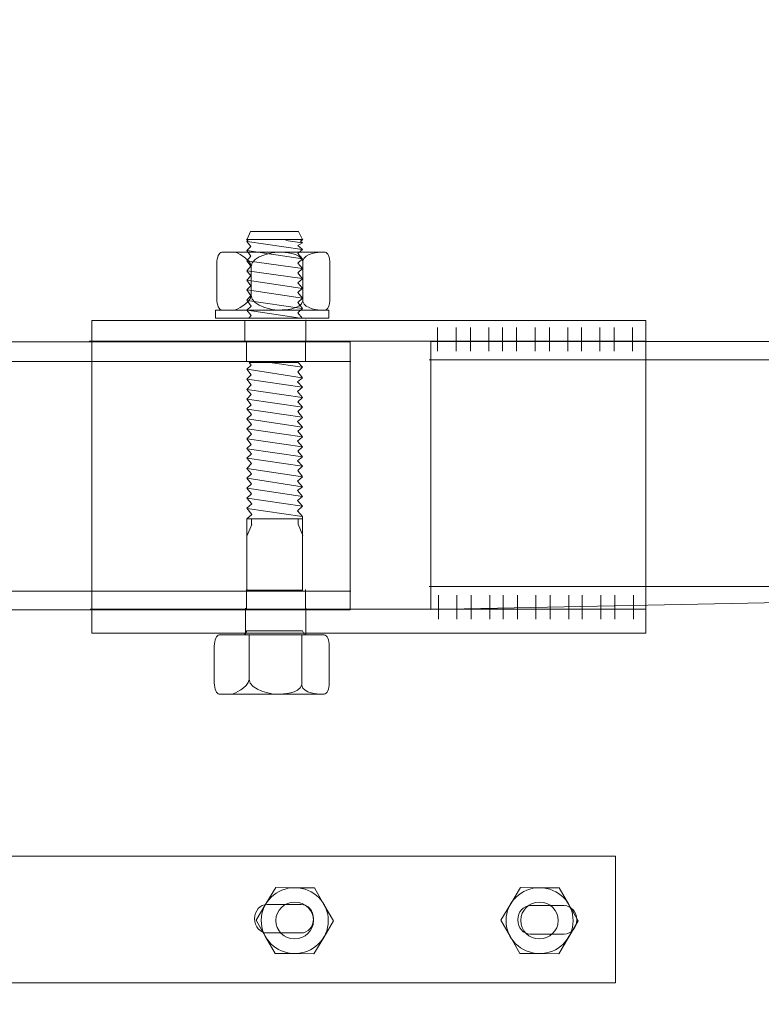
# Model space of a CAD drawing. Header units: centimetres. Extents: x -4644 to 5368, y -667 to 1552.
# Tile 14 of 48: x -1815 to -1797, y 368 to 393. Entities that reach past the tile are written whole.
import ezdxf
from ezdxf.lldxf.tags import DXFTag

# ---------------------------------------------------------------- set-up
doc = ezdxf.new("R2010")
doc.units = ezdxf.units.CM
doc.header["$MEASUREMENT"] = 0
doc.layers.add('Warstwa 1', color=7, linetype='CONTINUOUS')
tags = doc.linetypes.add('New Line43', pattern=[1.3, 1, -0.3]).pattern_tags.tags
tags[6:7] = [DXFTag(74, 4), DXFTag(75, 0), DXFTag(340, '0'), DXFTag(46, 1.0), DXFTag(50, 0.0), DXFTag(44, 0.0), DXFTag(45, 0.0)]
tags[4:5] = [DXFTag(74, 4), DXFTag(75, 0), DXFTag(340, '0'), DXFTag(46, 1.0), DXFTag(50, 0.0), DXFTag(44, 0.0), DXFTag(45, 0.0)]
tags = doc.linetypes.add('New Line44', pattern=[1.3, 1, -0.3]).pattern_tags.tags
tags[6:7] = [DXFTag(74, 4), DXFTag(75, 0), DXFTag(340, '0'), DXFTag(46, 1.0), DXFTag(50, 0.0), DXFTag(44, 0.0), DXFTag(45, 0.0)]
tags[4:5] = [DXFTag(74, 4), DXFTag(75, 0), DXFTag(340, '0'), DXFTag(46, 1.0), DXFTag(50, 0.0), DXFTag(44, 0.0), DXFTag(45, 0.0)]
tags = doc.linetypes.add('New Line45', pattern=[1.3, 1, -0.3]).pattern_tags.tags
tags[6:7] = [DXFTag(74, 4), DXFTag(75, 0), DXFTag(340, '0'), DXFTag(46, 1.0), DXFTag(50, 0.0), DXFTag(44, 0.0), DXFTag(45, 0.0)]
tags[4:5] = [DXFTag(74, 4), DXFTag(75, 0), DXFTag(340, '0'), DXFTag(46, 1.0), DXFTag(50, 0.0), DXFTag(44, 0.0), DXFTag(45, 0.0)]
tags = doc.linetypes.add('New Line46', pattern=[1.3, 1, -0.3]).pattern_tags.tags
tags[6:7] = [DXFTag(74, 4), DXFTag(75, 0), DXFTag(340, '0'), DXFTag(46, 1.0), DXFTag(50, 0.0), DXFTag(44, 0.0), DXFTag(45, 0.0)]
tags[4:5] = [DXFTag(74, 4), DXFTag(75, 0), DXFTag(340, '0'), DXFTag(46, 1.0), DXFTag(50, 0.0), DXFTag(44, 0.0), DXFTag(45, 0.0)]
tags = doc.linetypes.add('New Line51', pattern=[1.5, 1, -0.5]).pattern_tags.tags
tags[6:7] = [DXFTag(74, 4), DXFTag(75, 0), DXFTag(340, '0'), DXFTag(46, 1.0), DXFTag(50, 0.0), DXFTag(44, 0.0), DXFTag(45, 0.0)]
tags[4:5] = [DXFTag(74, 4), DXFTag(75, 0), DXFTag(340, '0'), DXFTag(46, 1.0), DXFTag(50, 0.0), DXFTag(44, 0.0), DXFTag(45, 0.0)]
tags = doc.linetypes.add('New Line52', pattern=[1.5, 1, -0.5]).pattern_tags.tags
tags[6:7] = [DXFTag(74, 4), DXFTag(75, 0), DXFTag(340, '0'), DXFTag(46, 1.0), DXFTag(50, 0.0), DXFTag(44, 0.0), DXFTag(45, 0.0)]
tags[4:5] = [DXFTag(74, 4), DXFTag(75, 0), DXFTag(340, '0'), DXFTag(46, 1.0), DXFTag(50, 0.0), DXFTag(44, 0.0), DXFTag(45, 0.0)]
tags = doc.linetypes.add('New Line53', pattern=[1.5, 1, -0.5]).pattern_tags.tags
tags[6:7] = [DXFTag(74, 4), DXFTag(75, 0), DXFTag(340, '0'), DXFTag(46, 1.0), DXFTag(50, 0.0), DXFTag(44, 0.0), DXFTag(45, 0.0)]
tags[4:5] = [DXFTag(74, 4), DXFTag(75, 0), DXFTag(340, '0'), DXFTag(46, 1.0), DXFTag(50, 0.0), DXFTag(44, 0.0), DXFTag(45, 0.0)]
tags = doc.linetypes.add('New Line54', pattern=[1.5, 1, -0.5]).pattern_tags.tags
tags[6:7] = [DXFTag(74, 4), DXFTag(75, 0), DXFTag(340, '0'), DXFTag(46, 1.0), DXFTag(50, 0.0), DXFTag(44, 0.0), DXFTag(45, 0.0)]
tags[4:5] = [DXFTag(74, 4), DXFTag(75, 0), DXFTag(340, '0'), DXFTag(46, 1.0), DXFTag(50, 0.0), DXFTag(44, 0.0), DXFTag(45, 0.0)]

msp = doc.modelspace()

# ---------------------------------------------------------------- linework, layer by layer
at = {"layer": 'Warstwa 1', "color": 250, "lineweight": 70}
msp.add_open_spline([(-2181.252, -624.773), (-2181.252, -624.773), (-2181.252, 905.007), (-2181.252, 905.007), (-2181.252, 905.007), (-2181.252, 905.007), (-1129.835, 905.007), (-1129.835, 905.007), (-1129.835, 905.007), (-1129.835, 905.007), (-1129.835, -624.773), (-1129.835, -624.773), (-1129.835, -624.773), (-1129.835, -624.773), (-2181.252, -624.773), (-2181.252, -624.773)], degree=3, knots=[0, 0, 0, 0, 0.2, 0.2, 0.2, 0.2, 0.4, 0.4, 0.4, 0.4, 0.6, 0.6, 0.6, 0.6, 1, 1, 1, 1], dxfattribs=at)
at = {"layer": 'Warstwa 1', "color": 7, "lineweight": 15}
for points, knots in [([(-1808.003, 387.087), (-1808.003, 387.087), (-1808.104, 387.29), (-1808.104, 387.29), (-1808.104, 387.29), (-1808.104, 387.29), (-1809.29, 387.29), (-1809.29, 387.29), (-1809.29, 387.29), (-1809.29, 387.29), (-1809.371, 387.093), (-1809.371, 387.093), (-1809.371, 387.093), (-1809.371, 387.093), (-1808.003, 387.087), (-1808.003, 387.087)], [0, 0, 0, 0, 0.2, 0.2, 0.2, 0.2, 0.4, 0.4, 0.4, 0.4, 0.6, 0.6, 0.6, 0.6, 1, 1, 1, 1]), ([(-1808.007, 385.141), (-1808.007, 385.141), (-1808.119, 385.274), (-1808.119, 385.274), (-1808.119, 385.274), (-1808.119, 385.274), (-1807.999, 385.377), (-1807.999, 385.377), (-1807.999, 385.377), (-1807.999, 385.377), (-1808.118, 385.53), (-1808.118, 385.53), (-1808.118, 385.53), (-1808.118, 385.53), (-1807.999, 385.637), (-1807.999, 385.637), (-1807.999, 385.637), (-1807.999, 385.637), (-1808.116, 385.776), (-1808.116, 385.776), (-1808.116, 385.776), (-1808.116, 385.776), (-1807.999, 385.881), (-1807.999, 385.881), (-1807.999, 385.881), (-1807.999, 385.881), (-1808.115, 386.011), (-1808.115, 386.011), (-1808.115, 386.011), (-1808.115, 386.011), (-1807.999, 386.116), (-1807.999, 386.116), (-1807.999, 386.116), (-1807.999, 386.116), (-1808.116, 386.263), (-1808.116, 386.263), (-1808.116, 386.263), (-1808.116, 386.263), (-1807.999, 386.366), (-1807.999, 386.366), (-1807.999, 386.366), (-1807.999, 386.366), (-1808.115, 386.502), (-1808.115, 386.502), (-1808.115, 386.502), (-1808.115, 386.502), (-1807.999, 386.607), (-1807.999, 386.607), (-1807.999, 386.607), (-1807.999, 386.607), (-1808.114, 386.74), (-1808.114, 386.74), (-1808.114, 386.74), (-1808.114, 386.74), (-1807.999, 386.839), (-1807.999, 386.839), (-1807.999, 386.839), (-1807.999, 386.839), (-1808.115, 386.942), (-1808.115, 386.942), (-1808.115, 386.942), (-1808.115, 386.942), (-1807.999, 387.005), (-1807.999, 387.005), (-1807.999, 387.005), (-1807.999, 387.005), (-1808.052, 387.045), (-1808.052, 387.045), (-1808.052, 387.045), (-1808.052, 387.045), (-1807.992, 387.084), (-1807.992, 387.084), (-1807.992, 387.084), (-1807.992, 387.084), (-1809.385, 387.092), (-1809.385, 387.092), (-1809.385, 387.092), (-1809.385, 387.092), (-1809.352, 387.066), (-1809.352, 387.066), (-1809.352, 387.066), (-1809.352, 387.066), (-1809.379, 387.041), (-1809.379, 387.041), (-1809.379, 387.041), (-1809.379, 387.041), (-1809.282, 386.913), (-1809.282, 386.913), (-1809.282, 386.913), (-1809.282, 386.913), (-1809.379, 386.819), (-1809.379, 386.819), (-1809.379, 386.819), (-1809.379, 386.819), (-1809.279, 386.675), (-1809.279, 386.675), (-1809.279, 386.675), (-1809.279, 386.675), (-1809.379, 386.561), (-1809.379, 386.561), (-1809.379, 386.561), (-1809.379, 386.561), (-1809.282, 386.425), (-1809.282, 386.425), (-1809.282, 386.425), (-1809.282, 386.425), (-1809.379, 386.316), (-1809.379, 386.316), (-1809.379, 386.316), (-1809.379, 386.316), (-1809.279, 386.187), (-1809.279, 386.187), (-1809.279, 386.187), (-1809.279, 386.187), (-1809.379, 386.081), (-1809.379, 386.081), (-1809.379, 386.081), (-1809.379, 386.081), (-1809.281, 385.944), (-1809.281, 385.944), (-1809.281, 385.944), (-1809.281, 385.944), (-1809.379, 385.838), (-1809.379, 385.838), (-1809.379, 385.838), (-1809.379, 385.838), (-1809.279, 385.702), (-1809.279, 385.702), (-1809.279, 385.702), (-1809.279, 385.702), (-1809.379, 385.582), (-1809.379, 385.582), (-1809.379, 385.582), (-1809.379, 385.582), (-1809.273, 385.437), (-1809.273, 385.437), (-1809.273, 385.437), (-1809.273, 385.437), (-1809.379, 385.337), (-1809.379, 385.337), (-1809.379, 385.337), (-1809.379, 385.337), (-1809.277, 385.204), (-1809.277, 385.204), (-1809.277, 385.204), (-1809.277, 385.204), (-1809.334, 385.141), (-1809.334, 385.141), (-1809.334, 385.141), (-1809.334, 385.141), (-1808.007, 385.141), (-1808.007, 385.141)], [0, 0, 0, 0, 0.025641, 0.025641, 0.025641, 0.025641, 0.051282, 0.051282, 0.051282, 0.051282, 0.076923, 0.076923, 0.076923, 0.076923, 0.102564, 0.102564, 0.102564, 0.102564, 0.128205, 0.128205, 0.128205, 0.128205, 0.153846, 0.153846, 0.153846, 0.153846, 0.179487, 0.179487, 0.179487, 0.179487, 0.205128, 0.205128, 0.205128, 0.205128, 0.230769, 0.230769, 0.230769, 0.230769, 0.25641, 0.25641, 0.25641, 0.25641, 0.282051, 0.282051, 0.282051, 0.282051, 0.307692, 0.307692, 0.307692, 0.307692, 0.333333, 0.333333, 0.333333, 0.333333, 0.358974, 0.358974, 0.358974, 0.358974, 0.384615, 0.384615, 0.384615, 0.384615, 0.410256, 0.410256, 0.410256, 0.410256, 0.435897, 0.435897, 0.435897, 0.435897, 0.461538, 0.461538, 0.461538, 0.461538, 0.487179, 0.487179, 0.487179, 0.487179, 0.512821, 0.512821, 0.512821, 0.512821, 0.538462, 0.538462, 0.538462, 0.538462, 0.564103, 0.564103, 0.564103, 0.564103, 0.589744, 0.589744, 0.589744, 0.589744, 0.615385, 0.615385, 0.615385, 0.615385, 0.641026, 0.641026, 0.641026, 0.641026, 0.666667, 0.666667, 0.666667, 0.666667, 0.692308, 0.692308, 0.692308, 0.692308, 0.717949, 0.717949, 0.717949, 0.717949, 0.74359, 0.74359, 0.74359, 0.74359, 0.769231, 0.769231, 0.769231, 0.769231, 0.794872, 0.794872, 0.794872, 0.794872, 0.820513, 0.820513, 0.820513, 0.820513, 0.846154, 0.846154, 0.846154, 0.846154, 0.871795, 0.871795, 0.871795, 0.871795, 0.897436, 0.897436, 0.897436, 0.897436, 0.923077, 0.923077, 0.923077, 0.923077, 0.948718, 0.948718, 0.948718, 0.948718, 1, 1, 1, 1]), ([(-1807.321, 385.617), (-1807.321, 385.617), (-1807.321, 386.498), (-1807.321, 386.498), (-1807.321, 386.498), (-1807.321, 386.649), (-1807.375, 386.773), (-1807.442, 386.773), (-1807.442, 386.773), (-1807.442, 386.773), (-1810.003, 386.773), (-1810.003, 386.773), (-1810.003, 386.773), (-1810.069, 386.773), (-1810.123, 386.649), (-1810.123, 386.498), (-1810.123, 386.498), (-1810.123, 386.498), (-1810.123, 385.617), (-1810.123, 385.617), (-1810.123, 385.617), (-1810.123, 385.466), (-1810.069, 385.342), (-1810.003, 385.342), (-1810.003, 385.342), (-1810.003, 385.342), (-1807.442, 385.342), (-1807.442, 385.342), (-1807.442, 385.342), (-1807.375, 385.342), (-1807.321, 385.466), (-1807.321, 385.617)], [0, 0, 0, 0, 0.111111, 0.111111, 0.111111, 0.111111, 0.222222, 0.222222, 0.222222, 0.222222, 0.333333, 0.333333, 0.333333, 0.333333, 0.444444, 0.444444, 0.444444, 0.444444, 0.555556, 0.555556, 0.555556, 0.555556, 0.666667, 0.666667, 0.666667, 0.666667, 0.777778, 0.777778, 0.777778, 0.777778, 1, 1, 1, 1]), ([(-1807.999, 378.403), (-1807.999, 378.403), (-1807.999, 380.232), (-1807.999, 380.232), (-1807.999, 380.232), (-1807.999, 380.232), (-1808.122, 380.371), (-1808.122, 380.371), (-1808.122, 380.371), (-1808.122, 380.371), (-1807.999, 380.481), (-1807.999, 380.481), (-1807.999, 380.481), (-1807.999, 380.481), (-1808.126, 380.624), (-1808.126, 380.624), (-1808.126, 380.624), (-1808.126, 380.624), (-1807.999, 380.727), (-1807.999, 380.727), (-1807.999, 380.727), (-1807.999, 380.727), (-1808.124, 380.869), (-1808.124, 380.869), (-1808.124, 380.869), (-1808.124, 380.869), (-1807.999, 380.967), (-1807.999, 380.967), (-1807.999, 380.967), (-1807.999, 380.967), (-1808.123, 381.108), (-1808.123, 381.108), (-1808.123, 381.108), (-1808.123, 381.108), (-1807.999, 381.213), (-1807.999, 381.213), (-1807.999, 381.213), (-1807.999, 381.213), (-1808.121, 381.366), (-1808.121, 381.366), (-1808.121, 381.366), (-1808.121, 381.366), (-1807.999, 381.475), (-1807.999, 381.475), (-1807.999, 381.475), (-1807.999, 381.475), (-1808.123, 381.609), (-1808.123, 381.609), (-1808.123, 381.609), (-1808.123, 381.609), (-1807.999, 381.704), (-1807.999, 381.704), (-1807.999, 381.704), (-1807.999, 381.704), (-1808.121, 381.845), (-1808.121, 381.845), (-1808.121, 381.845), (-1808.121, 381.845), (-1807.999, 381.956), (-1807.999, 381.956), (-1807.999, 381.956), (-1807.999, 381.956), (-1808.124, 382.091), (-1808.124, 382.091), (-1808.124, 382.091), (-1808.124, 382.091), (-1807.999, 382.198), (-1807.999, 382.198), (-1807.999, 382.198), (-1807.999, 382.198), (-1808.121, 382.342), (-1808.121, 382.342), (-1808.121, 382.342), (-1808.121, 382.342), (-1807.999, 382.441), (-1807.999, 382.441), (-1807.999, 382.441), (-1807.999, 382.441), (-1808.122, 382.578), (-1808.122, 382.578), (-1808.122, 382.578), (-1808.122, 382.578), (-1807.999, 382.684), (-1807.999, 382.684), (-1807.999, 382.684), (-1807.999, 382.684), (-1808.121, 382.828), (-1808.121, 382.828), (-1808.121, 382.828), (-1808.121, 382.828), (-1807.999, 382.933), (-1807.999, 382.933), (-1807.999, 382.933), (-1807.999, 382.933), (-1808.121, 383.065), (-1808.121, 383.065), (-1808.121, 383.065), (-1808.121, 383.065), (-1807.999, 383.173), (-1807.999, 383.173), (-1807.999, 383.173), (-1807.999, 383.173), (-1808.122, 383.324), (-1808.122, 383.324), (-1808.122, 383.324), (-1808.122, 383.324), (-1807.999, 383.43), (-1807.999, 383.43), (-1807.999, 383.43), (-1807.999, 383.43), (-1808.122, 383.566), (-1808.122, 383.566), (-1808.122, 383.566), (-1808.122, 383.566), (-1807.999, 383.664), (-1807.999, 383.664), (-1807.999, 383.664), (-1807.999, 383.664), (-1808.12, 383.812), (-1808.12, 383.812), (-1808.12, 383.812), (-1808.12, 383.812), (-1807.999, 383.924), (-1807.999, 383.924), (-1807.999, 383.924), (-1807.999, 383.924), (-1808.108, 384.04), (-1808.108, 384.04), (-1808.108, 384.04), (-1808.108, 384.04), (-1809.319, 384.04), (-1809.319, 384.04), (-1809.319, 384.04), (-1809.319, 384.04), (-1809.273, 383.98), (-1809.273, 383.98), (-1809.273, 383.98), (-1809.273, 383.98), (-1809.379, 383.874), (-1809.379, 383.874), (-1809.379, 383.874), (-1809.379, 383.874), (-1809.273, 383.735), (-1809.273, 383.735), (-1809.273, 383.735), (-1809.273, 383.735), (-1809.379, 383.63), (-1809.379, 383.63), (-1809.379, 383.63), (-1809.379, 383.63), (-1809.275, 383.492), (-1809.275, 383.492), (-1809.275, 383.492), (-1809.275, 383.492), (-1809.379, 383.377), (-1809.379, 383.377), (-1809.379, 383.377), (-1809.379, 383.377), (-1809.274, 383.246), (-1809.274, 383.246), (-1809.274, 383.246), (-1809.274, 383.246), (-1809.379, 383.133), (-1809.379, 383.133), (-1809.379, 383.133), (-1809.379, 383.133), (-1809.273, 382.997), (-1809.273, 382.997), (-1809.273, 382.997), (-1809.273, 382.997), (-1809.379, 382.891), (-1809.379, 382.891), (-1809.379, 382.891), (-1809.379, 382.891), (-1809.269, 382.753), (-1809.269, 382.753), (-1809.269, 382.753), (-1809.269, 382.753), (-1809.379, 382.649), (-1809.379, 382.649), (-1809.379, 382.649), (-1809.379, 382.649), (-1809.268, 382.509), (-1809.268, 382.509), (-1809.268, 382.509), (-1809.268, 382.509), (-1809.379, 382.401), (-1809.379, 382.401), (-1809.379, 382.401), (-1809.379, 382.401), (-1809.268, 382.264), (-1809.268, 382.264), (-1809.268, 382.264), (-1809.268, 382.264), (-1809.379, 382.154), (-1809.379, 382.154), (-1809.379, 382.154), (-1809.379, 382.154), (-1809.27, 382.008), (-1809.27, 382.008), (-1809.27, 382.008), (-1809.27, 382.008), (-1809.379, 381.909), (-1809.379, 381.909), (-1809.379, 381.909), (-1809.379, 381.909), (-1809.263, 381.781), (-1809.263, 381.781), (-1809.263, 381.781), (-1809.263, 381.781), (-1809.379, 381.676), (-1809.379, 381.676), (-1809.379, 381.676), (-1809.379, 381.676), (-1809.261, 381.54), (-1809.261, 381.54), (-1809.261, 381.54), (-1809.261, 381.54), (-1809.379, 381.417), (-1809.379, 381.417), (-1809.379, 381.417), (-1809.379, 381.417), (-1809.265, 381.284), (-1809.265, 381.284), (-1809.265, 381.284), (-1809.265, 381.284), (-1809.379, 381.178), (-1809.379, 381.178), (-1809.379, 381.178), (-1809.379, 381.178), (-1809.265, 381.038), (-1809.265, 381.038), (-1809.265, 381.038), (-1809.265, 381.038), (-1809.379, 380.931), (-1809.379, 380.931), (-1809.379, 380.931), (-1809.379, 380.931), (-1809.261, 380.791), (-1809.261, 380.791), (-1809.261, 380.791), (-1809.261, 380.791), (-1809.379, 380.682), (-1809.379, 380.682), (-1809.379, 380.682), (-1809.379, 380.682), (-1809.259, 380.54), (-1809.259, 380.54), (-1809.259, 380.54), (-1809.259, 380.54), (-1809.379, 380.435), (-1809.379, 380.435), (-1809.379, 380.435), (-1809.379, 380.435), (-1809.255, 380.276), (-1809.255, 380.276), (-1809.255, 380.276), (-1809.255, 380.276), (-1809.379, 380.169), (-1809.379, 380.169), (-1809.379, 380.169), (-1809.379, 380.169), (-1809.379, 378.403), (-1809.379, 378.403), (-1809.379, 378.403), (-1809.379, 378.403), (-1807.999, 378.403), (-1807.999, 378.403)], [0, 0, 0, 0, 0.014706, 0.014706, 0.014706, 0.014706, 0.029412, 0.029412, 0.029412, 0.029412, 0.044118, 0.044118, 0.044118, 0.044118, 0.058824, 0.058824, 0.058824, 0.058824, 0.073529, 0.073529, 0.073529, 0.073529, 0.088235, 0.088235, 0.088235, 0.088235, 0.102941, 0.102941, 0.102941, 0.102941, 0.117647, 0.117647, 0.117647, 0.117647, 0.132353, 0.132353, 0.132353, 0.132353, 0.147059, 0.147059, 0.147059, 0.147059, 0.161765, 0.161765, 0.161765, 0.161765, 0.176471, 0.176471, 0.176471, 0.176471, 0.191176, 0.191176, 0.191176, 0.191176, 0.205882, 0.205882, 0.205882, 0.205882, 0.220588, 0.220588, 0.220588, 0.220588, 0.235294, 0.235294, 0.235294, 0.235294, 0.25, 0.25, 0.25, 0.25, 0.264706, 0.264706, 0.264706, 0.264706, 0.279412, 0.279412, 0.279412, 0.279412, 0.294118, 0.294118, 0.294118, 0.294118, 0.308824, 0.308824, 0.308824, 0.308824, 0.323529, 0.323529, 0.323529, 0.323529, 0.338235, 0.338235, 0.338235, 0.338235, 0.352941, 0.352941, 0.352941, 0.352941, 0.367647, 0.367647, 0.367647, 0.367647, 0.382353, 0.382353, 0.382353, 0.382353, 0.397059, 0.397059, 0.397059, 0.397059, 0.411765, 0.411765, 0.411765, 0.411765, 0.426471, 0.426471, 0.426471, 0.426471, 0.441176, 0.441176, 0.441176, 0.441176, 0.455882, 0.455882, 0.455882, 0.455882, 0.470588, 0.470588, 0.470588, 0.470588, 0.485294, 0.485294, 0.485294, 0.485294, 0.5, 0.5, 0.5, 0.5, 0.514706, 0.514706, 0.514706, 0.514706, 0.529412, 0.529412, 0.529412, 0.529412, 0.544118, 0.544118, 0.544118, 0.544118, 0.558824, 0.558824, 0.558824, 0.558824, 0.573529, 0.573529, 0.573529, 0.573529, 0.588235, 0.588235, 0.588235, 0.588235, 0.602941, 0.602941, 0.602941, 0.602941, 0.617647, 0.617647, 0.617647, 0.617647, 0.632353, 0.632353, 0.632353, 0.632353, 0.647059, 0.647059, 0.647059, 0.647059, 0.661765, 0.661765, 0.661765, 0.661765, 0.676471, 0.676471, 0.676471, 0.676471, 0.691176, 0.691176, 0.691176, 0.691176, 0.705882, 0.705882, 0.705882, 0.705882, 0.720588, 0.720588, 0.720588, 0.720588, 0.735294, 0.735294, 0.735294, 0.735294, 0.75, 0.75, 0.75, 0.75, 0.764706, 0.764706, 0.764706, 0.764706, 0.779412, 0.779412, 0.779412, 0.779412, 0.794118, 0.794118, 0.794118, 0.794118, 0.808824, 0.808824, 0.808824, 0.808824, 0.823529, 0.823529, 0.823529, 0.823529, 0.838235, 0.838235, 0.838235, 0.838235, 0.852941, 0.852941, 0.852941, 0.852941, 0.867647, 0.867647, 0.867647, 0.867647, 0.882353, 0.882353, 0.882353, 0.882353, 0.897059, 0.897059, 0.897059, 0.897059, 0.911765, 0.911765, 0.911765, 0.911765, 0.926471, 0.926471, 0.926471, 0.926471, 0.941176, 0.941176, 0.941176, 0.941176, 0.955882, 0.955882, 0.955882, 0.955882, 0.970588, 0.970588, 0.970588, 0.970588, 1, 1, 1, 1]), ([(-1807.953, 377.301), (-1807.953, 377.301), (-1807.999, 377.396), (-1807.999, 377.396), (-1807.999, 377.396), (-1807.999, 377.396), (-1807.999, 377.402), (-1807.999, 377.402), (-1807.999, 377.402), (-1807.999, 377.402), (-1809.379, 377.402), (-1809.379, 377.402), (-1809.379, 377.402), (-1809.379, 377.402), (-1809.379, 377.396), (-1809.379, 377.396), (-1809.379, 377.396), (-1809.379, 377.396), (-1809.442, 377.301), (-1809.442, 377.301), (-1809.442, 377.301), (-1809.442, 377.301), (-1807.953, 377.301), (-1807.953, 377.301)], [0, 0, 0, 0, 0.142857, 0.142857, 0.142857, 0.142857, 0.285714, 0.285714, 0.285714, 0.285714, 0.428571, 0.428571, 0.428571, 0.428571, 0.571429, 0.571429, 0.571429, 0.571429, 0.714286, 0.714286, 0.714286, 0.714286, 1, 1, 1, 1]), ([(-1807.339, 376.112), (-1807.339, 376.112), (-1807.339, 377.016), (-1807.339, 377.016), (-1807.339, 377.016), (-1807.339, 377.171), (-1807.394, 377.299), (-1807.462, 377.299), (-1807.462, 377.299), (-1807.462, 377.299), (-1810.063, 377.299), (-1810.063, 377.299), (-1810.063, 377.299), (-1810.13, 377.299), (-1810.186, 377.171), (-1810.186, 377.016), (-1810.186, 377.016), (-1810.186, 377.016), (-1810.186, 376.112), (-1810.186, 376.112), (-1810.186, 376.112), (-1810.186, 375.957), (-1810.13, 375.83), (-1810.063, 375.83), (-1810.063, 375.83), (-1810.063, 375.83), (-1807.462, 375.83), (-1807.462, 375.83), (-1807.462, 375.83), (-1807.394, 375.83), (-1807.339, 375.957), (-1807.339, 376.112)], [0, 0, 0, 0, 0.111111, 0.111111, 0.111111, 0.111111, 0.222222, 0.222222, 0.222222, 0.222222, 0.333333, 0.333333, 0.333333, 0.333333, 0.444444, 0.444444, 0.444444, 0.444444, 0.555556, 0.555556, 0.555556, 0.555556, 0.666667, 0.666667, 0.666667, 0.666667, 0.777778, 0.777778, 0.777778, 0.777778, 1, 1, 1, 1])]:
    msp.add_open_spline(points, degree=3, knots=knots, dxfattribs=at)
at = {"layer": 'Warstwa 1', "color": 250, "lineweight": 9}
for points in [[(-1809.374, 387.04), (-1809.374, 387.04), (-1808.009, 386.84), (-1808.009, 386.84)], [(-1808.414, 387.063), (-1808.414, 387.063), (-1808.013, 387.007), (-1808.013, 387.007)], [(-1809.383, 386.818), (-1809.383, 386.818), (-1808, 386.609), (-1808, 386.609)], [(-1809.374, 386.559), (-1809.374, 386.559), (-1808.002, 386.366), (-1808.002, 386.366)], [(-1809.374, 386.315), (-1809.374, 386.315), (-1808.006, 386.119), (-1808.006, 386.119)], [(-1809.374, 386.078), (-1809.374, 386.078), (-1808.004, 385.878), (-1808.004, 385.878)], [(-1809.374, 385.838), (-1809.374, 385.838), (-1808.004, 385.637), (-1808.004, 385.637)], [(-1809.374, 385.581), (-1809.374, 385.581), (-1808.006, 385.378), (-1808.006, 385.378)], [(-1809.374, 385.337), (-1809.374, 385.337), (-1808.051, 385.141), (-1808.051, 385.141)], [(-1804.655, 384.319), (-1804.655, 384.319), (-1804.655, 384.908), (-1804.655, 384.908)], [(-1804.197, 384.319), (-1804.197, 384.319), (-1804.197, 384.908), (-1804.197, 384.908)], [(-1803.842, 384.319), (-1803.842, 384.319), (-1803.842, 384.908), (-1803.842, 384.908)], [(-1803.384, 384.319), (-1803.384, 384.319), (-1803.384, 384.908), (-1803.384, 384.908)], [(-1803.051, 384.319), (-1803.051, 384.319), (-1803.051, 384.908), (-1803.051, 384.908)], [(-1802.697, 384.319), (-1802.697, 384.319), (-1802.697, 384.908), (-1802.697, 384.908)], [(-1802.239, 384.319), (-1802.239, 384.319), (-1802.239, 384.908), (-1802.239, 384.908)], [(-1801.885, 384.319), (-1801.885, 384.319), (-1801.885, 384.908), (-1801.885, 384.908)], [(-1801.427, 384.319), (-1801.427, 384.319), (-1801.427, 384.908), (-1801.427, 384.908)], [(-1801.094, 384.319), (-1801.094, 384.319), (-1801.094, 384.908), (-1801.094, 384.908)], [(-1800.636, 384.319), (-1800.636, 384.319), (-1800.636, 384.908), (-1800.636, 384.908)], [(-1800.282, 384.319), (-1800.282, 384.319), (-1800.282, 384.908), (-1800.282, 384.908)], [(-1799.824, 384.319), (-1799.824, 384.319), (-1799.824, 384.908), (-1799.824, 384.908)], [(-1808.807, 384.04), (-1808.807, 384.04), (-1808.006, 383.925), (-1808.006, 383.925)], [(-1809.374, 383.874), (-1809.374, 383.874), (-1808.006, 383.665), (-1808.006, 383.665)], [(-1809.374, 383.628), (-1809.374, 383.628), (-1808.011, 383.428), (-1808.011, 383.428)], [(-1809.374, 383.375), (-1809.374, 383.375), (-1808.009, 383.174), (-1808.009, 383.174)], [(-1809.374, 383.134), (-1809.374, 383.134), (-1808.002, 382.934), (-1808.002, 382.934)], [(-1809.374, 382.887), (-1809.374, 382.887), (-1808.011, 382.687), (-1808.011, 382.687)], [(-1809.374, 382.646), (-1809.374, 382.646), (-1808.009, 382.443), (-1808.009, 382.443)], [(-1809.374, 382.399), (-1809.374, 382.399), (-1808.006, 382.199), (-1808.006, 382.199)], [(-1809.374, 382.152), (-1809.374, 382.152), (-1808.006, 381.956), (-1808.006, 381.956)], [(-1809.374, 381.905), (-1809.374, 381.905), (-1808.004, 381.705), (-1808.004, 381.705)], [(-1809.374, 381.674), (-1809.374, 381.674), (-1808.013, 381.478), (-1808.013, 381.478)], [(-1809.374, 381.418), (-1809.374, 381.418), (-1808.004, 381.212), (-1808.004, 381.212)], [(-1809.374, 381.178), (-1809.374, 381.178), (-1808.011, 380.967), (-1808.011, 380.967)], [(-1809.374, 380.931), (-1809.374, 380.931), (-1808.004, 380.727), (-1808.004, 380.727)], [(-1809.374, 380.683), (-1809.374, 380.683), (-1808.009, 380.483), (-1808.009, 380.483)], [(-1809.374, 380.43), (-1809.374, 380.43), (-1808.011, 380.233), (-1808.011, 380.233)], [(-1809.261, 380.023), (-1809.261, 380.023), (-1809.261, 380.168), (-1809.261, 380.168)], [(-1808.11, 380.036), (-1808.11, 380.036), (-1808.11, 380.181), (-1808.11, 380.181)], [(-1809.259, 380.029), (-1809.259, 380.029), (-1809.382, 379.744), (-1809.382, 379.744)], [(-1808.113, 380.042), (-1808.113, 380.042), (-1807.99, 379.756), (-1807.99, 379.756)], [(-1804.634, 377.688), (-1804.634, 377.688), (-1804.634, 378.278), (-1804.634, 378.278)], [(-1804.176, 377.688), (-1804.176, 377.688), (-1804.176, 378.278), (-1804.176, 378.278)], [(-1803.822, 377.688), (-1803.822, 377.688), (-1803.822, 378.278), (-1803.822, 378.278)], [(-1803.364, 377.688), (-1803.364, 377.688), (-1803.364, 378.278), (-1803.364, 378.278)], [(-1803.031, 377.688), (-1803.031, 377.688), (-1803.031, 378.278), (-1803.031, 378.278)], [(-1802.676, 377.688), (-1802.676, 377.688), (-1802.676, 378.278), (-1802.676, 378.278)], [(-1802.218, 377.688), (-1802.218, 377.688), (-1802.218, 378.278), (-1802.218, 378.278)], [(-1801.864, 377.688), (-1801.864, 377.688), (-1801.864, 378.278), (-1801.864, 378.278)], [(-1801.406, 377.688), (-1801.406, 377.688), (-1801.406, 378.278), (-1801.406, 378.278)], [(-1801.073, 377.688), (-1801.073, 377.688), (-1801.073, 378.278), (-1801.073, 378.278)], [(-1800.615, 377.688), (-1800.615, 377.688), (-1800.615, 378.278), (-1800.615, 378.278)], [(-1800.261, 377.688), (-1800.261, 377.688), (-1800.261, 378.278), (-1800.261, 378.278)], [(-1799.803, 377.688), (-1799.803, 377.688), (-1799.803, 378.278), (-1799.803, 378.278)]]:
    msp.add_open_spline(points, degree=3, dxfattribs=at)
at = {"layer": 'Warstwa 1', "color": 250, "lineweight": 15}
for points in [[(-1809.664, 386.774), (-1809.664, 386.774), (-1809.3, 386.636), (-1809.277, 386.43)], [(-1808.658, 386.773), (-1808.658, 386.773), (-1809.26, 386.705), (-1809.276, 386.415)], [(-1808.508, 386.772), (-1808.508, 386.772), (-1808.04, 386.766), (-1807.991, 386.546)], [(-1807.559, 386.776), (-1807.559, 386.776), (-1807.958, 386.755), (-1807.991, 386.565)], [(-1809.277, 386.458), (-1809.277, 386.458), (-1809.277, 385.668), (-1809.277, 385.668)], [(-1807.991, 386.586), (-1807.991, 386.586), (-1807.991, 385.545), (-1807.991, 385.545)], [(-1809.664, 385.349), (-1809.664, 385.349), (-1809.3, 385.487), (-1809.277, 385.694)], [(-1808.661, 385.341), (-1808.661, 385.341), (-1809.26, 385.417), (-1809.276, 385.706)], [(-1808.508, 385.344), (-1808.508, 385.344), (-1808.04, 385.349), (-1807.991, 385.569)], [(-1807.559, 385.341), (-1807.559, 385.341), (-1807.958, 385.361), (-1807.991, 385.552)], [(-1807.995, 380.171), (-1807.995, 380.171), (-1809.38, 380.171), (-1809.38, 380.171)], [(-1809.326, 377.301), (-1809.326, 377.301), (-1809.326, 376.164), (-1809.326, 376.164)], [(-1808.019, 377.301), (-1808.019, 377.301), (-1808.019, 376.038), (-1808.019, 376.038)], [(-1809.718, 375.837), (-1809.718, 375.837), (-1809.349, 375.979), (-1809.326, 376.191)], [(-1808.7, 375.829), (-1808.7, 375.829), (-1809.309, 375.907), (-1809.326, 376.203)], [(-1808.546, 375.832), (-1808.546, 375.832), (-1808.07, 375.837), (-1808.019, 376.063)], [(-1807.581, 375.829), (-1807.581, 375.829), (-1807.986, 375.849), (-1808.019, 376.045)]]:
    msp.add_open_spline(points, degree=3, dxfattribs=at)
at = {"layer": 'Warstwa 1', "color": 7, "lineweight": 18}
for points, knots in [([(-1807.353, 385.341), (-1807.353, 385.341), (-1807.353, 385.141), (-1807.353, 385.141), (-1807.353, 385.141), (-1807.353, 385.141), (-1810.155, 385.141), (-1810.155, 385.141), (-1810.155, 385.141), (-1810.155, 385.141), (-1810.155, 385.341), (-1810.155, 385.341), (-1810.155, 385.341), (-1810.155, 385.341), (-1807.353, 385.341), (-1807.353, 385.341)], [0, 0, 0, 0, 0.2, 0.2, 0.2, 0.2, 0.4, 0.4, 0.4, 0.4, 0.6, 0.6, 0.6, 0.6, 1, 1, 1, 1]), ([(-1799.497, 377.34), (-1799.497, 377.34), (-1799.497, 385.082), (-1799.497, 385.082), (-1799.497, 385.082), (-1799.497, 385.082), (-1813.223, 385.082), (-1813.223, 385.082), (-1813.223, 385.082), (-1813.223, 385.082), (-1813.223, 377.34), (-1813.223, 377.34), (-1813.223, 377.34), (-1813.223, 377.34), (-1799.497, 377.34), (-1799.497, 377.34)], [0, 0, 0, 0, 0.2, 0.2, 0.2, 0.2, 0.4, 0.4, 0.4, 0.4, 0.6, 0.6, 0.6, 0.6, 1, 1, 1, 1]), ([(-1856.431, 377.916), (-1856.431, 377.916), (-1806.823, 377.916), (-1806.823, 377.916), (-1806.823, 377.916), (-1806.823, 377.916), (-1806.823, 384.552), (-1806.823, 384.552), (-1806.823, 384.552), (-1806.823, 384.552), (-1856.431, 384.552), (-1856.431, 384.552), (-1856.431, 384.552), (-1856.431, 384.552), (-1856.431, 377.916), (-1856.431, 377.916)], [0, 0, 0, 0, 0.2, 0.2, 0.2, 0.2, 0.4, 0.4, 0.4, 0.4, 0.6, 0.6, 0.6, 0.6, 1, 1, 1, 1]), ([(-1771.03, 384.505), (-1771.03, 384.505), (-1771.03, 384.564), (-1771.03, 384.564), (-1771.03, 384.564), (-1771.03, 384.564), (-1804.819, 384.564), (-1804.819, 384.564), (-1804.819, 384.564), (-1804.819, 384.564), (-1804.819, 377.927), (-1804.819, 377.927), (-1804.819, 377.927), (-1804.819, 377.927), (-1772.597, 378.572), (-1772.597, 378.572), (-1772.597, 378.572), (-1772.597, 378.572), (-1773.592, 379.87), (-1773.592, 379.87), (-1773.592, 379.87), (-1773.592, 379.87), (-1771.03, 384.505), (-1771.03, 384.505)], [0, 0, 0, 0, 0.142857, 0.142857, 0.142857, 0.142857, 0.285714, 0.285714, 0.285714, 0.285714, 0.428571, 0.428571, 0.428571, 0.428571, 0.571429, 0.571429, 0.571429, 0.571429, 0.714286, 0.714286, 0.714286, 0.714286, 1, 1, 1, 1])]:
    msp.add_open_spline(points, degree=3, knots=knots, dxfattribs=at)
at = {"layer": 'Warstwa 1', "color": 250, "linetype": 'New Line45', "lineweight": 9}
msp.add_open_spline([(-1809.427, 384.564), (-1809.427, 384.564), (-1809.427, 385.09), (-1809.427, 385.09)], degree=3, dxfattribs=at)
at = {"layer": 'Warstwa 1', "color": 250, "linetype": 'New Line46', "lineweight": 9}
msp.add_open_spline([(-1807.923, 384.57), (-1807.923, 384.57), (-1807.923, 385.096), (-1807.923, 385.096)], degree=3, dxfattribs=at)
at = {"layer": 'Warstwa 1', "color": 250, "lineweight": 18}
for points in [[(-1799.521, 384.568), (-1799.521, 384.568), (-1813.288, 384.568), (-1813.288, 384.568)], [(-1856.401, 384.066), (-1856.401, 384.066), (-1806.803, 384.066), (-1806.803, 384.066)], [(-1771.093, 384.111), (-1771.093, 384.111), (-1804.86, 384.111), (-1804.86, 384.111)], [(-1856.401, 378.383), (-1856.401, 378.383), (-1806.803, 378.383), (-1806.803, 378.383)], [(-1771.98, 378.493), (-1771.98, 378.493), (-1804.86, 378.493), (-1804.86, 378.493)], [(-1799.495, 377.932), (-1799.495, 377.932), (-1813.262, 377.932), (-1813.262, 377.932)]]:
    msp.add_open_spline(points, degree=3, dxfattribs=at)
at = {"layer": 'Warstwa 1', "color": 250, "linetype": 'New Line54', "lineweight": 9}
msp.add_open_spline([(-1809.39, 384.067), (-1809.39, 384.067), (-1809.39, 384.567), (-1809.39, 384.567)], degree=3, dxfattribs=at)
at = {"layer": 'Warstwa 1', "color": 250, "linetype": 'New Line53', "lineweight": 9}
msp.add_open_spline([(-1807.924, 384.067), (-1807.924, 384.067), (-1807.924, 384.567), (-1807.924, 384.567)], degree=3, dxfattribs=at)
at = {"layer": 'Warstwa 1', "color": 250, "linetype": 'New Line51', "lineweight": 9}
msp.add_open_spline([(-1809.39, 377.924), (-1809.39, 377.924), (-1809.39, 378.425), (-1809.39, 378.425)], degree=3, dxfattribs=at)
at = {"layer": 'Warstwa 1', "color": 250, "linetype": 'New Line52', "lineweight": 9}
msp.add_open_spline([(-1807.924, 377.924), (-1807.924, 377.924), (-1807.924, 378.425), (-1807.924, 378.425)], degree=3, dxfattribs=at)
at = {"layer": 'Warstwa 1', "color": 250, "linetype": 'New Line44', "lineweight": 9}
msp.add_open_spline([(-1809.411, 377.295), (-1809.411, 377.295), (-1809.411, 377.956), (-1809.411, 377.956)], degree=3, dxfattribs=at)
at = {"layer": 'Warstwa 1', "color": 250, "linetype": 'New Line43', "lineweight": 9}
msp.add_open_spline([(-1807.923, 377.295), (-1807.923, 377.295), (-1807.923, 377.956), (-1807.923, 377.956)], degree=3, dxfattribs=at)
at = {"layer": 'Warstwa 1', "color": 7, "lineweight": 9}
for points, knots in [([(-1853.189, 368.68), (-1853.189, 368.68), (-1800.25, 368.68), (-1800.25, 368.68), (-1800.25, 368.68), (-1800.25, 368.68), (-1800.25, 371.82), (-1800.25, 371.82), (-1800.25, 371.82), (-1800.25, 371.82), (-1853.189, 371.82), (-1853.189, 371.82), (-1853.189, 371.82), (-1853.189, 371.82), (-1853.189, 368.68), (-1853.189, 368.68)], [0, 0, 0, 0, 0.2, 0.2, 0.2, 0.2, 0.4, 0.4, 0.4, 0.4, 0.6, 0.6, 0.6, 0.6, 1, 1, 1, 1]), ([(-1853.189, 368.68), (-1853.189, 368.68), (-1800.25, 368.68), (-1800.25, 368.68), (-1800.25, 368.68), (-1800.25, 368.68), (-1800.25, 371.82), (-1800.25, 371.82), (-1800.25, 371.82), (-1800.25, 371.82), (-1853.189, 371.82), (-1853.189, 371.82), (-1853.189, 371.82), (-1853.189, 371.82), (-1853.189, 368.68), (-1853.189, 368.68)], [0, 0, 0, 0, 0.2, 0.2, 0.2, 0.2, 0.4, 0.4, 0.4, 0.4, 0.6, 0.6, 0.6, 0.6, 1, 1, 1, 1]), ([(-1807.234, 370.215), (-1807.234, 370.215), (-1807.47, 370.625), (-1807.47, 370.625), (-1807.47, 370.625), (-1807.47, 370.625), (-1807.706, 371.035), (-1807.706, 371.035), (-1807.706, 371.035), (-1807.706, 371.035), (-1808.186, 371.039), (-1808.186, 371.039), (-1808.186, 371.039), (-1808.186, 371.039), (-1808.666, 371.043), (-1808.666, 371.043), (-1808.666, 371.043), (-1808.666, 371.043), (-1808.91, 370.637), (-1808.91, 370.637), (-1808.91, 370.637), (-1808.91, 370.637), (-1809.153, 370.232), (-1809.153, 370.232), (-1809.153, 370.232), (-1809.153, 370.232), (-1808.917, 369.822), (-1808.917, 369.822), (-1808.917, 369.822), (-1808.917, 369.822), (-1808.68, 369.412), (-1808.68, 369.412), (-1808.68, 369.412), (-1808.68, 369.412), (-1808.2, 369.408), (-1808.2, 369.408), (-1808.2, 369.408), (-1808.2, 369.408), (-1807.721, 369.404), (-1807.721, 369.404), (-1807.721, 369.404), (-1807.721, 369.404), (-1807.477, 369.809), (-1807.477, 369.809), (-1807.477, 369.809), (-1807.477, 369.809), (-1807.234, 370.215), (-1807.234, 370.215)], [0, 0, 0, 0, 0.076923, 0.076923, 0.076923, 0.076923, 0.153846, 0.153846, 0.153846, 0.153846, 0.230769, 0.230769, 0.230769, 0.230769, 0.307692, 0.307692, 0.307692, 0.307692, 0.384615, 0.384615, 0.384615, 0.384615, 0.461538, 0.461538, 0.461538, 0.461538, 0.538462, 0.538462, 0.538462, 0.538462, 0.615385, 0.615385, 0.615385, 0.615385, 0.692308, 0.692308, 0.692308, 0.692308, 0.769231, 0.769231, 0.769231, 0.769231, 0.846154, 0.846154, 0.846154, 0.846154, 1, 1, 1, 1]), ([(-1807.234, 370.215), (-1807.234, 370.215), (-1807.47, 370.625), (-1807.47, 370.625), (-1807.47, 370.625), (-1807.47, 370.625), (-1807.706, 371.035), (-1807.706, 371.035), (-1807.706, 371.035), (-1807.706, 371.035), (-1808.186, 371.039), (-1808.186, 371.039), (-1808.186, 371.039), (-1808.186, 371.039), (-1808.666, 371.043), (-1808.666, 371.043), (-1808.666, 371.043), (-1808.666, 371.043), (-1808.91, 370.637), (-1808.91, 370.637), (-1808.91, 370.637), (-1808.91, 370.637), (-1809.153, 370.232), (-1809.153, 370.232), (-1809.153, 370.232), (-1809.153, 370.232), (-1808.917, 369.822), (-1808.917, 369.822), (-1808.917, 369.822), (-1808.917, 369.822), (-1808.68, 369.412), (-1808.68, 369.412), (-1808.68, 369.412), (-1808.68, 369.412), (-1808.2, 369.408), (-1808.2, 369.408), (-1808.2, 369.408), (-1808.2, 369.408), (-1807.721, 369.404), (-1807.721, 369.404), (-1807.721, 369.404), (-1807.721, 369.404), (-1807.477, 369.809), (-1807.477, 369.809), (-1807.477, 369.809), (-1807.477, 369.809), (-1807.234, 370.215), (-1807.234, 370.215)], [0, 0, 0, 0, 0.076923, 0.076923, 0.076923, 0.076923, 0.153846, 0.153846, 0.153846, 0.153846, 0.230769, 0.230769, 0.230769, 0.230769, 0.307692, 0.307692, 0.307692, 0.307692, 0.384615, 0.384615, 0.384615, 0.384615, 0.461538, 0.461538, 0.461538, 0.461538, 0.538462, 0.538462, 0.538462, 0.538462, 0.615385, 0.615385, 0.615385, 0.615385, 0.692308, 0.692308, 0.692308, 0.692308, 0.769231, 0.769231, 0.769231, 0.769231, 0.846154, 0.846154, 0.846154, 0.846154, 1, 1, 1, 1]), ([(-1807.362, 370.216), (-1807.366, 369.766), (-1807.741, 369.404), (-1808.2, 369.408), (-1808.2, 369.408), (-1808.659, 369.412), (-1809.028, 369.781), (-1809.024, 370.231), (-1809.024, 370.231), (-1809.02, 370.681), (-1808.645, 371.043), (-1808.186, 371.039), (-1808.186, 371.039), (-1807.727, 371.035), (-1807.358, 370.667), (-1807.362, 370.216)], [0, 0, 0, 0, 0.2, 0.2, 0.2, 0.2, 0.4, 0.4, 0.4, 0.4, 0.6, 0.6, 0.6, 0.6, 1, 1, 1, 1]), ([(-1807.362, 370.216), (-1807.366, 369.766), (-1807.741, 369.404), (-1808.2, 369.408), (-1808.2, 369.408), (-1808.659, 369.412), (-1809.028, 369.781), (-1809.024, 370.231), (-1809.024, 370.231), (-1809.02, 370.681), (-1808.645, 371.043), (-1808.186, 371.039), (-1808.186, 371.039), (-1807.727, 371.035), (-1807.358, 370.667), (-1807.362, 370.216)], [0, 0, 0, 0, 0.2, 0.2, 0.2, 0.2, 0.4, 0.4, 0.4, 0.4, 0.6, 0.6, 0.6, 0.6, 1, 1, 1, 1]), ([(-1801.169, 370.215), (-1801.169, 370.215), (-1801.406, 370.625), (-1801.406, 370.625), (-1801.406, 370.625), (-1801.406, 370.625), (-1801.642, 371.035), (-1801.642, 371.035), (-1801.642, 371.035), (-1801.642, 371.035), (-1802.122, 371.039), (-1802.122, 371.039), (-1802.122, 371.039), (-1802.122, 371.039), (-1802.602, 371.043), (-1802.602, 371.043), (-1802.602, 371.043), (-1802.602, 371.043), (-1802.845, 370.637), (-1802.845, 370.637), (-1802.845, 370.637), (-1802.845, 370.637), (-1803.089, 370.232), (-1803.089, 370.232), (-1803.089, 370.232), (-1803.089, 370.232), (-1802.852, 369.822), (-1802.852, 369.822), (-1802.852, 369.822), (-1802.852, 369.822), (-1802.616, 369.412), (-1802.616, 369.412), (-1802.616, 369.412), (-1802.616, 369.412), (-1802.136, 369.408), (-1802.136, 369.408), (-1802.136, 369.408), (-1802.136, 369.408), (-1801.656, 369.404), (-1801.656, 369.404), (-1801.656, 369.404), (-1801.656, 369.404), (-1801.413, 369.809), (-1801.413, 369.809), (-1801.413, 369.809), (-1801.413, 369.809), (-1801.169, 370.215), (-1801.169, 370.215)], [0, 0, 0, 0, 0.076923, 0.076923, 0.076923, 0.076923, 0.153846, 0.153846, 0.153846, 0.153846, 0.230769, 0.230769, 0.230769, 0.230769, 0.307692, 0.307692, 0.307692, 0.307692, 0.384615, 0.384615, 0.384615, 0.384615, 0.461538, 0.461538, 0.461538, 0.461538, 0.538462, 0.538462, 0.538462, 0.538462, 0.615385, 0.615385, 0.615385, 0.615385, 0.692308, 0.692308, 0.692308, 0.692308, 0.769231, 0.769231, 0.769231, 0.769231, 0.846154, 0.846154, 0.846154, 0.846154, 1, 1, 1, 1]), ([(-1801.169, 370.215), (-1801.169, 370.215), (-1801.406, 370.625), (-1801.406, 370.625), (-1801.406, 370.625), (-1801.406, 370.625), (-1801.642, 371.035), (-1801.642, 371.035), (-1801.642, 371.035), (-1801.642, 371.035), (-1802.122, 371.039), (-1802.122, 371.039), (-1802.122, 371.039), (-1802.122, 371.039), (-1802.602, 371.043), (-1802.602, 371.043), (-1802.602, 371.043), (-1802.602, 371.043), (-1802.845, 370.637), (-1802.845, 370.637), (-1802.845, 370.637), (-1802.845, 370.637), (-1803.089, 370.232), (-1803.089, 370.232), (-1803.089, 370.232), (-1803.089, 370.232), (-1802.852, 369.822), (-1802.852, 369.822), (-1802.852, 369.822), (-1802.852, 369.822), (-1802.616, 369.412), (-1802.616, 369.412), (-1802.616, 369.412), (-1802.616, 369.412), (-1802.136, 369.408), (-1802.136, 369.408), (-1802.136, 369.408), (-1802.136, 369.408), (-1801.656, 369.404), (-1801.656, 369.404), (-1801.656, 369.404), (-1801.656, 369.404), (-1801.413, 369.809), (-1801.413, 369.809), (-1801.413, 369.809), (-1801.413, 369.809), (-1801.169, 370.215), (-1801.169, 370.215)], [0, 0, 0, 0, 0.076923, 0.076923, 0.076923, 0.076923, 0.153846, 0.153846, 0.153846, 0.153846, 0.230769, 0.230769, 0.230769, 0.230769, 0.307692, 0.307692, 0.307692, 0.307692, 0.384615, 0.384615, 0.384615, 0.384615, 0.461538, 0.461538, 0.461538, 0.461538, 0.538462, 0.538462, 0.538462, 0.538462, 0.615385, 0.615385, 0.615385, 0.615385, 0.692308, 0.692308, 0.692308, 0.692308, 0.769231, 0.769231, 0.769231, 0.769231, 0.846154, 0.846154, 0.846154, 0.846154, 1, 1, 1, 1]), ([(-1801.298, 370.216), (-1801.301, 369.766), (-1801.677, 369.404), (-1802.135, 369.408), (-1802.135, 369.408), (-1802.595, 369.412), (-1802.964, 369.781), (-1802.96, 370.231), (-1802.96, 370.231), (-1802.955, 370.681), (-1802.58, 371.043), (-1802.121, 371.039), (-1802.121, 371.039), (-1801.662, 371.035), (-1801.293, 370.667), (-1801.298, 370.216)], [0, 0, 0, 0, 0.2, 0.2, 0.2, 0.2, 0.4, 0.4, 0.4, 0.4, 0.6, 0.6, 0.6, 0.6, 1, 1, 1, 1]), ([(-1801.298, 370.216), (-1801.301, 369.766), (-1801.677, 369.404), (-1802.135, 369.408), (-1802.135, 369.408), (-1802.595, 369.412), (-1802.964, 369.781), (-1802.96, 370.231), (-1802.96, 370.231), (-1802.955, 370.681), (-1802.58, 371.043), (-1802.121, 371.039), (-1802.121, 371.039), (-1801.662, 371.035), (-1801.293, 370.667), (-1801.298, 370.216)], [0, 0, 0, 0, 0.2, 0.2, 0.2, 0.2, 0.4, 0.4, 0.4, 0.4, 0.6, 0.6, 0.6, 0.6, 1, 1, 1, 1]), ([(-1808.881, 369.917), (-1808.881, 369.917), (-1808.035, 369.917), (-1808.035, 369.917), (-1808.035, 369.917), (-1807.867, 369.917), (-1807.729, 370.076), (-1807.729, 370.27), (-1807.729, 370.27), (-1807.729, 370.27), (-1807.729, 370.27), (-1807.729, 370.27), (-1807.729, 370.27), (-1807.729, 370.465), (-1807.867, 370.624), (-1808.035, 370.624), (-1808.035, 370.624), (-1808.035, 370.624), (-1808.881, 370.624), (-1808.881, 370.624), (-1808.881, 370.624), (-1809.049, 370.624), (-1809.187, 370.465), (-1809.187, 370.27), (-1809.187, 370.27), (-1809.187, 370.27), (-1809.187, 370.27), (-1809.187, 370.27), (-1809.187, 370.27), (-1809.187, 370.076), (-1809.049, 369.917), (-1808.881, 369.917)], [0, 0, 0, 0, 0.111111, 0.111111, 0.111111, 0.111111, 0.222222, 0.222222, 0.222222, 0.222222, 0.333333, 0.333333, 0.333333, 0.333333, 0.444444, 0.444444, 0.444444, 0.444444, 0.555556, 0.555556, 0.555556, 0.555556, 0.666667, 0.666667, 0.666667, 0.666667, 0.777778, 0.777778, 0.777778, 0.777778, 1, 1, 1, 1]), ([(-1808.881, 369.917), (-1808.881, 369.917), (-1808.035, 369.917), (-1808.035, 369.917), (-1808.035, 369.917), (-1807.867, 369.917), (-1807.729, 370.076), (-1807.729, 370.27), (-1807.729, 370.27), (-1807.729, 370.27), (-1807.729, 370.27), (-1807.729, 370.27), (-1807.729, 370.27), (-1807.729, 370.465), (-1807.867, 370.624), (-1808.035, 370.624), (-1808.035, 370.624), (-1808.035, 370.624), (-1808.881, 370.624), (-1808.881, 370.624), (-1808.881, 370.624), (-1809.049, 370.624), (-1809.187, 370.465), (-1809.187, 370.27), (-1809.187, 370.27), (-1809.187, 370.27), (-1809.187, 370.27), (-1809.187, 370.27), (-1809.187, 370.27), (-1809.187, 370.076), (-1809.049, 369.917), (-1808.881, 369.917)], [0, 0, 0, 0, 0.111111, 0.111111, 0.111111, 0.111111, 0.222222, 0.222222, 0.222222, 0.222222, 0.333333, 0.333333, 0.333333, 0.333333, 0.444444, 0.444444, 0.444444, 0.444444, 0.555556, 0.555556, 0.555556, 0.555556, 0.666667, 0.666667, 0.666667, 0.666667, 0.777778, 0.777778, 0.777778, 0.777778, 1, 1, 1, 1]), ([(-1807.73, 370.222), (-1807.732, 369.97), (-1807.943, 369.767), (-1808.199, 369.769), (-1808.199, 369.769), (-1808.456, 369.771), (-1808.663, 369.978), (-1808.661, 370.23), (-1808.661, 370.23), (-1808.658, 370.482), (-1808.448, 370.684), (-1808.191, 370.682), (-1808.191, 370.682), (-1807.934, 370.68), (-1807.728, 370.474), (-1807.73, 370.222)], [0, 0, 0, 0, 0.2, 0.2, 0.2, 0.2, 0.4, 0.4, 0.4, 0.4, 0.6, 0.6, 0.6, 0.6, 1, 1, 1, 1]), ([(-1807.73, 370.222), (-1807.732, 369.97), (-1807.943, 369.767), (-1808.199, 369.769), (-1808.199, 369.769), (-1808.456, 369.771), (-1808.663, 369.978), (-1808.661, 370.23), (-1808.661, 370.23), (-1808.658, 370.482), (-1808.448, 370.684), (-1808.191, 370.682), (-1808.191, 370.682), (-1807.934, 370.68), (-1807.728, 370.474), (-1807.73, 370.222)], [0, 0, 0, 0, 0.2, 0.2, 0.2, 0.2, 0.4, 0.4, 0.4, 0.4, 0.6, 0.6, 0.6, 0.6, 1, 1, 1, 1]), ([(-1802.362, 369.889), (-1802.362, 369.889), (-1801.516, 369.889), (-1801.516, 369.889), (-1801.516, 369.889), (-1801.348, 369.889), (-1801.21, 370.048), (-1801.21, 370.242), (-1801.21, 370.242), (-1801.21, 370.242), (-1801.21, 370.242), (-1801.21, 370.242), (-1801.21, 370.242), (-1801.21, 370.436), (-1801.348, 370.595), (-1801.516, 370.595), (-1801.516, 370.595), (-1801.516, 370.595), (-1802.362, 370.595), (-1802.362, 370.595), (-1802.362, 370.595), (-1802.531, 370.595), (-1802.669, 370.436), (-1802.669, 370.242), (-1802.669, 370.242), (-1802.669, 370.242), (-1802.669, 370.242), (-1802.669, 370.242), (-1802.669, 370.242), (-1802.669, 370.048), (-1802.531, 369.889), (-1802.362, 369.889)], [0, 0, 0, 0, 0.111111, 0.111111, 0.111111, 0.111111, 0.222222, 0.222222, 0.222222, 0.222222, 0.333333, 0.333333, 0.333333, 0.333333, 0.444444, 0.444444, 0.444444, 0.444444, 0.555556, 0.555556, 0.555556, 0.555556, 0.666667, 0.666667, 0.666667, 0.666667, 0.777778, 0.777778, 0.777778, 0.777778, 1, 1, 1, 1]), ([(-1802.362, 369.889), (-1802.362, 369.889), (-1801.516, 369.889), (-1801.516, 369.889), (-1801.516, 369.889), (-1801.348, 369.889), (-1801.21, 370.048), (-1801.21, 370.242), (-1801.21, 370.242), (-1801.21, 370.242), (-1801.21, 370.242), (-1801.21, 370.242), (-1801.21, 370.242), (-1801.21, 370.436), (-1801.348, 370.595), (-1801.516, 370.595), (-1801.516, 370.595), (-1801.516, 370.595), (-1802.362, 370.595), (-1802.362, 370.595), (-1802.362, 370.595), (-1802.531, 370.595), (-1802.669, 370.436), (-1802.669, 370.242), (-1802.669, 370.242), (-1802.669, 370.242), (-1802.669, 370.242), (-1802.669, 370.242), (-1802.669, 370.242), (-1802.669, 370.048), (-1802.531, 369.889), (-1802.362, 369.889)], [0, 0, 0, 0, 0.111111, 0.111111, 0.111111, 0.111111, 0.222222, 0.222222, 0.222222, 0.222222, 0.333333, 0.333333, 0.333333, 0.333333, 0.444444, 0.444444, 0.444444, 0.444444, 0.555556, 0.555556, 0.555556, 0.555556, 0.666667, 0.666667, 0.666667, 0.666667, 0.777778, 0.777778, 0.777778, 0.777778, 1, 1, 1, 1]), ([(-1801.665, 370.222), (-1801.668, 369.97), (-1801.878, 369.767), (-1802.135, 369.769), (-1802.135, 369.769), (-1802.392, 369.771), (-1802.599, 369.978), (-1802.596, 370.23), (-1802.596, 370.23), (-1802.594, 370.482), (-1802.384, 370.684), (-1802.127, 370.682), (-1802.127, 370.682), (-1801.87, 370.68), (-1801.663, 370.474), (-1801.665, 370.222)], [0, 0, 0, 0, 0.2, 0.2, 0.2, 0.2, 0.4, 0.4, 0.4, 0.4, 0.6, 0.6, 0.6, 0.6, 1, 1, 1, 1]), ([(-1801.665, 370.222), (-1801.668, 369.97), (-1801.878, 369.767), (-1802.135, 369.769), (-1802.135, 369.769), (-1802.392, 369.771), (-1802.599, 369.978), (-1802.596, 370.23), (-1802.596, 370.23), (-1802.594, 370.482), (-1802.384, 370.684), (-1802.127, 370.682), (-1802.127, 370.682), (-1801.87, 370.68), (-1801.663, 370.474), (-1801.665, 370.222)], [0, 0, 0, 0, 0.2, 0.2, 0.2, 0.2, 0.4, 0.4, 0.4, 0.4, 0.6, 0.6, 0.6, 0.6, 1, 1, 1, 1])]:
    msp.add_open_spline(points, degree=3, knots=knots, dxfattribs=at)

doc.saveas('drawing.dxf')
